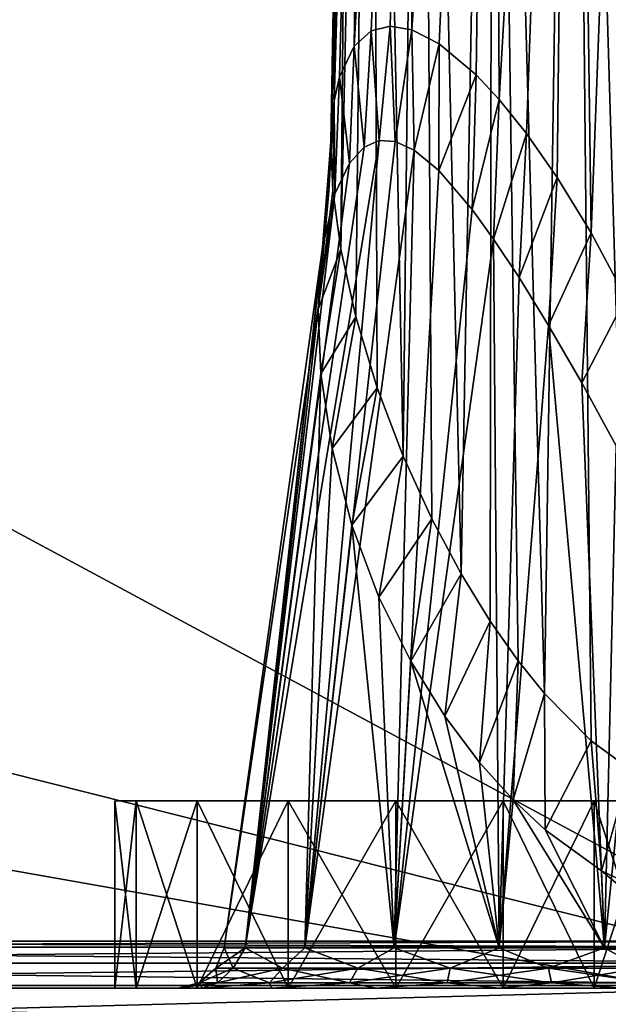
# Model space of a CAD drawing. Header units: millimetres. Extents: x -96 to 96, y -34 to 18.
# Tile 142 of 192: x 65 to 71, y -28 to -17. Entities that reach past the tile are written whole.
import ezdxf

# ---------------------------------------------------------------- set-up
doc = ezdxf.new("R2010")
doc.units = ezdxf.units.MM
doc.header["$LTSCALE"] = 65.185185
for name, color, linetype in [('195', 7, 'CONTINUOUS'), ('2', 7, 'CONTINUOUS'), ('22', 7, 'CONTINUOUS'), ('239', 7, 'CONTINUOUS'), ('24', 7, 'CONTINUOUS'), ('253', 7, 'CONTINUOUS'), ('266', 7, 'CONTINUOUS'), ('557', 7, 'CONTINUOUS'), ('558', 7, 'CONTINUOUS'), ('561', 7, 'CONTINUOUS'), ('562', 7, 'CONTINUOUS'), ('563', 7, 'CONTINUOUS'), ('569', 7, 'CONTINUOUS'), ('570', 7, 'CONTINUOUS'), ('6', 7, 'CONTINUOUS'), ('675', 7, 'CONTINUOUS'), ('676', 7, 'CONTINUOUS'), ('677', 7, 'CONTINUOUS'), ('84', 7, 'CONTINUOUS'), ('86', 7, 'CONTINUOUS'), ('88', 7, 'CONTINUOUS'), ('89', 7, 'CONTINUOUS')]:
    doc.layers.add(name, color=color, linetype=linetype)

msp = doc.modelspace()

# ---------------------------------------------------------------- linework, layer by layer
at = {"layer": '195', "color": 7, "linetype": 'Continuous'}
for points in [[(74, -28, -23.447), (54.25, -28, -23.447), (74, -27.474, -23.419), (74, -28, -23.447)], [(54.25, -28, -23.447), (54.25, -27.474, -23.419), (74, -27.474, -23.419), (54.25, -28, -23.447)]]:
    msp.add_3dface(points, dxfattribs=at)
at = {"layer": '2', "color": 7, "linetype": 'Continuous'}
for points in [[(74, -27.5, 22.147), (3.974, 10.203, 22.476), (3.789, -9.805, 22.301), (74, -27.5, 22.147)], [(74, 10.203, 22.476), (3.974, 10.203, 22.476), (74, -27.5, 22.147), (74, 10.203, 22.476)], [(3.619, -27.5, 22.147), (74, -27.5, 22.147), (3.789, -9.805, 22.301), (3.619, -27.5, 22.147)]]:
    msp.add_3dface(points, dxfattribs=at)
at = {"layer": '22', "color": 7, "linetype": 'Continuous'}
for points in [[(-72, -2, 20), (72, -2, 20), (-72, -27.5, 20.223), (-72, -2, 20)], [(72, -2, 20), (72, -27.5, 20.223), (-72, -27.5, 20.223), (72, -2, 20)]]:
    msp.add_3dface(points, dxfattribs=at)
at = {"layer": '239', "color": 7, "linetype": 'Continuous'}
for points in [[(74, -28, 23.447), (74, -27.474, 23.419), (54.25, -27.474, 23.419), (74, -28, 23.447)], [(54.25, -28, 23.447), (74, -28, 23.447), (54.25, -27.474, 23.419), (54.25, -28, 23.447)]]:
    msp.add_3dface(points, dxfattribs=at)
at = {"layer": '24', "color": 7, "linetype": 'Continuous'}
for points in [[(-72, -2, -20), (-72, -27.5, -20.223), (72, -27.5, -20.223), (-72, -2, -20)], [(72, -2, -20), (-72, -2, -20), (72, -27.5, -20.223), (72, -2, -20)]]:
    msp.add_3dface(points, dxfattribs=at)
at = {"layer": '253', "color": 7, "linetype": 'Continuous'}
for points in [[(74, -27, 22.92), (54.25, -27, 22.92), (54.25, -27.063, 23.162), (74, -27, 22.92)], [(74, -27.063, 23.162), (74, -27, 22.92), (54.25, -27.063, 23.162), (74, -27.063, 23.162)], [(54.25, -27.235, 23.344), (74, -27.063, 23.162), (54.25, -27.063, 23.162), (54.25, -27.235, 23.344)], [(74, -27.235, 23.344), (74, -27.063, 23.162), (54.25, -27.235, 23.344), (74, -27.235, 23.344)], [(54.25, -27.474, 23.419), (74, -27.235, 23.344), (54.25, -27.235, 23.344), (54.25, -27.474, 23.419)], [(54.25, -27.474, 23.419), (74, -27.474, 23.419), (74, -27.235, 23.344), (54.25, -27.474, 23.419)]]:
    msp.add_3dface(points, dxfattribs=at)
at = {"layer": '266', "color": 7, "linetype": 'Continuous'}
for points in [[(54.25, -27, -22.92), (74, -27.063, -23.162), (54.25, -27.063, -23.162), (54.25, -27, -22.92)], [(54.25, -27, -22.92), (74, -27, -22.92), (74, -27.063, -23.162), (54.25, -27, -22.92)], [(54.25, -27.063, -23.162), (74, -27.235, -23.344), (54.25, -27.235, -23.344), (54.25, -27.063, -23.162)], [(74, -27.063, -23.162), (74, -27.235, -23.344), (54.25, -27.063, -23.162), (74, -27.063, -23.162)], [(74, -27.474, -23.419), (54.25, -27.474, -23.419), (54.25, -27.235, -23.344), (74, -27.474, -23.419)], [(74, -27.235, -23.344), (74, -27.474, -23.419), (54.25, -27.235, -23.344), (74, -27.235, -23.344)]]:
    msp.add_3dface(points, dxfattribs=at)
at = {"layer": '557', "color": 7, "linetype": 'Continuous'}
for points in [[(68.219, -19.587, 16.607), (67.168, -27.07, 16.607), (67.391, -27.07, 17.732), (68.219, -19.587, 16.607)], [(68.214, -19.629, 16.635), (68.219, -19.587, 16.607), (67.391, -27.07, 17.732), (68.214, -19.629, 16.635)], [(68.208, -19.672, 16.664), (68.214, -19.629, 16.635), (67.391, -27.07, 17.732), (68.208, -19.672, 16.664)], [(68.172, -20.245, 17.028), (68.208, -19.672, 16.664), (67.391, -27.07, 17.732), (68.172, -20.245, 17.028)], [(68.201, -20.937, 17.434), (68.172, -20.245, 17.028), (67.391, -27.07, 17.732), (68.201, -20.937, 17.434)], [(68.029, -27.07, 18.686), (68.201, -20.937, 17.434), (67.391, -27.07, 17.732), (68.029, -27.07, 18.686)], [(68.32, -21.735, 17.872), (68.201, -20.937, 17.434), (68.029, -27.07, 18.686), (68.32, -21.735, 17.872)], [(68.533, -22.554, 18.291), (68.32, -21.735, 17.872), (68.029, -27.07, 18.686), (68.533, -22.554, 18.291)], [(68.982, -27.07, 19.323), (68.533, -22.554, 18.291), (68.029, -27.07, 18.686), (68.982, -27.07, 19.323)], [(68.821, -23.322, 18.649), (68.533, -22.554, 18.291), (68.982, -27.07, 19.323), (68.821, -23.322, 18.649)], [(69.16, -24.006, 18.931), (68.821, -23.322, 18.649), (68.982, -27.07, 19.323), (69.16, -24.006, 18.931)], [(70.107, -27.07, 19.547), (69.16, -24.006, 18.931), (68.982, -27.07, 19.323), (70.107, -27.07, 19.547)], [(69.525, -24.595, 19.133), (69.16, -24.006, 18.931), (70.107, -27.07, 19.547), (69.525, -24.595, 19.133)], [(69.895, -25.088, 19.26), (69.525, -24.595, 19.133), (70.107, -27.07, 19.547), (69.895, -25.088, 19.26)], [(70.256, -25.49, 19.321), (69.895, -25.088, 19.26), (70.107, -27.07, 19.547), (70.256, -25.49, 19.321)], [(71.232, -27.07, 19.323), (70.256, -25.49, 19.321), (70.107, -27.07, 19.547), (71.232, -27.07, 19.323)], [(70.597, -25.81, 19.326), (70.256, -25.49, 19.321), (71.232, -27.07, 19.323), (70.597, -25.81, 19.326)], [(71.198, -26.249, 19.212), (70.597, -25.81, 19.326), (71.232, -27.07, 19.323), (71.198, -26.249, 19.212)], [(71.692, -26.482, 18.984), (71.198, -26.249, 19.212), (72.186, -27.07, 18.686), (71.692, -26.482, 18.984)], [(72.186, -27.07, 18.686), (71.198, -26.249, 19.212), (71.232, -27.07, 19.323), (72.186, -27.07, 18.686)]]:
    msp.add_3dface(points, dxfattribs=at)
at = {"layer": '558', "color": 7, "linetype": 'Continuous'}
for points in [[(68.663, -18.514, 15.642), (68.823, -18.445, 15.451), (67.391, -27.07, 15.482), (68.663, -18.514, 15.642)], [(67.391, -27.07, 15.482), (68.823, -18.445, 15.451), (68.029, -27.07, 14.529), (67.391, -27.07, 15.482)], [(68.505, -18.686, 15.876), (68.663, -18.514, 15.642), (67.391, -27.07, 15.482), (68.505, -18.686, 15.876)], [(68.823, -18.445, 15.451), (68.994, -18.454, 15.284), (68.029, -27.07, 14.529), (68.823, -18.445, 15.451)], [(68.994, -18.454, 15.284), (69.198, -18.548, 15.121), (68.029, -27.07, 14.529), (68.994, -18.454, 15.284)], [(68.029, -27.07, 14.529), (69.198, -18.548, 15.121), (68.982, -27.07, 13.891), (68.029, -27.07, 14.529)], [(69.198, -18.548, 15.121), (69.46, -18.765, 14.957), (68.982, -27.07, 13.891), (69.198, -18.548, 15.121)], [(68.351, -19.012, 16.183), (68.505, -18.686, 15.876), (67.391, -27.07, 15.482), (68.351, -19.012, 16.183)], [(69.46, -18.765, 14.957), (69.816, -19.18, 14.8), (68.982, -27.07, 13.891), (69.46, -18.765, 14.957)], [(67.168, -27.07, 16.607), (68.219, -19.587, 16.607), (68.351, -19.012, 16.183), (67.168, -27.07, 16.607)], [(67.168, -27.07, 16.607), (68.351, -19.012, 16.183), (67.391, -27.07, 15.482), (67.168, -27.07, 16.607)], [(69.816, -19.18, 14.8), (70.046, -19.498, 14.733), (68.982, -27.07, 13.891), (69.816, -19.18, 14.8)], [(68.982, -27.07, 13.891), (70.046, -19.498, 14.733), (70.107, -27.07, 13.668), (68.982, -27.07, 13.891)], [(70.046, -19.498, 14.733), (70.318, -19.909, 14.686), (70.107, -27.07, 13.668), (70.046, -19.498, 14.733)], [(70.318, -19.909, 14.686), (70.634, -20.422, 14.672), (70.107, -27.07, 13.668), (70.318, -19.909, 14.686)], [(70.107, -27.07, 13.668), (70.634, -20.422, 14.672), (71.232, -27.07, 13.891), (70.107, -27.07, 13.668)], [(70.634, -20.422, 14.672), (70.988, -21.033, 14.711), (71.232, -27.07, 13.891), (70.634, -20.422, 14.672)], [(70.988, -21.033, 14.711), (71.356, -21.705, 14.814), (71.232, -27.07, 13.891), (70.988, -21.033, 14.711)], [(71.356, -21.705, 14.814), (71.701, -22.374, 14.978), (71.232, -27.07, 13.891), (71.356, -21.705, 14.814)], [(71.232, -27.07, 13.891), (71.701, -22.374, 14.978), (72.186, -27.07, 14.529), (71.232, -27.07, 13.891)]]:
    msp.add_3dface(points, dxfattribs=at)
at = {"layer": '561', "color": 7, "linetype": 'Continuous'}
for points in [[(68.739, -17.273, 15.704), (68.94, -17.222, 15.469), (68.823, -18.445, 15.451), (68.739, -17.273, 15.704)], [(68.94, -17.222, 15.469), (68.994, -18.454, 15.284), (68.823, -18.445, 15.451), (68.94, -17.222, 15.469)], [(68.94, -17.222, 15.469), (69.171, -17.261, 15.263), (68.994, -18.454, 15.284), (68.94, -17.222, 15.469)], [(68.555, -17.434, 15.998), (68.739, -17.273, 15.704), (68.663, -18.514, 15.642), (68.555, -17.434, 15.998)], [(68.739, -17.273, 15.704), (68.823, -18.445, 15.451), (68.663, -18.514, 15.642), (68.739, -17.273, 15.704)], [(69.171, -17.261, 15.263), (69.198, -18.548, 15.121), (68.994, -18.454, 15.284), (69.171, -17.261, 15.263)], [(69.171, -17.261, 15.263), (69.466, -17.412, 15.072), (69.198, -18.548, 15.121), (69.171, -17.261, 15.263)], [(68.4, -17.763, 16.382), (68.555, -17.434, 15.998), (68.505, -18.686, 15.876), (68.4, -17.763, 16.382)], [(68.555, -17.434, 15.998), (68.663, -18.514, 15.642), (68.505, -18.686, 15.876), (68.555, -17.434, 15.998)], [(69.466, -17.412, 15.072), (69.46, -18.765, 14.957), (69.198, -18.548, 15.121), (69.466, -17.412, 15.072)], [(69.466, -17.412, 15.072), (69.859, -17.74, 14.907), (69.46, -18.765, 14.957), (69.466, -17.412, 15.072)], [(68.343, -18.021, 16.619), (68.4, -17.763, 16.382), (68.351, -19.012, 16.183), (68.343, -18.021, 16.619)], [(68.4, -17.763, 16.382), (68.505, -18.686, 15.876), (68.351, -19.012, 16.183), (68.4, -17.763, 16.382)], [(69.859, -17.74, 14.907), (69.816, -19.18, 14.8), (69.46, -18.765, 14.957), (69.859, -17.74, 14.907)], [(69.859, -17.74, 14.907), (70.107, -18.006, 14.846), (69.816, -19.18, 14.8), (69.859, -17.74, 14.907)], [(68.219, -19.587, 16.607), (68.343, -18.021, 16.619), (68.351, -19.012, 16.183), (68.219, -19.587, 16.607)], [(68.343, -18.021, 16.619), (68.219, -19.587, 16.607), (68.285, -18.98, 16.753), (68.343, -18.021, 16.619)], [(68.311, -18.37, 16.898), (68.343, -18.021, 16.619), (68.285, -18.98, 16.753), (68.311, -18.37, 16.898)], [(70.107, -18.006, 14.846), (70.046, -19.498, 14.733), (69.816, -19.18, 14.8), (70.107, -18.006, 14.846)], [(70.107, -18.006, 14.846), (70.396, -18.367, 14.811), (70.046, -19.498, 14.733), (70.107, -18.006, 14.846)], [(70.396, -18.367, 14.811), (70.318, -19.909, 14.686), (70.046, -19.498, 14.733), (70.396, -18.367, 14.811)], [(70.396, -18.367, 14.811), (70.725, -18.839, 14.818), (70.318, -19.909, 14.686), (70.396, -18.367, 14.811)], [(70.725, -18.839, 14.818), (70.634, -20.422, 14.672), (70.318, -19.909, 14.686), (70.725, -18.839, 14.818)], [(70.725, -18.839, 14.818), (71.087, -19.429, 14.884), (70.634, -20.422, 14.672), (70.725, -18.839, 14.818)], [(71.087, -19.429, 14.884), (70.988, -21.033, 14.711), (70.634, -20.422, 14.672), (71.087, -19.429, 14.884)], [(71.087, -19.429, 14.884), (71.46, -20.123, 15.021), (70.988, -21.033, 14.711), (71.087, -19.429, 14.884)], [(71.46, -20.123, 15.021), (71.356, -21.705, 14.814), (70.988, -21.033, 14.711), (71.46, -20.123, 15.021)]]:
    msp.add_3dface(points, dxfattribs=at)
at = {"layer": '562', "color": 7, "linetype": 'Continuous'}
for points in [[(68.308, -18.455, 16.961), (68.311, -18.37, 16.898), (68.278, -19.065, 16.812), (68.308, -18.455, 16.961)], [(68.311, -18.37, 16.898), (68.285, -18.98, 16.753), (68.278, -19.065, 16.812), (68.311, -18.37, 16.898)], [(68.308, -18.455, 16.961), (68.309, -18.412, 16.929), (68.311, -18.37, 16.898), (68.308, -18.455, 16.961)], [(68.285, -18.98, 16.753), (68.219, -19.587, 16.607), (68.278, -19.065, 16.812), (68.285, -18.98, 16.753)], [(68.214, -19.629, 16.635), (68.208, -19.672, 16.664), (68.278, -19.065, 16.812), (68.214, -19.629, 16.635)], [(68.219, -19.587, 16.607), (68.214, -19.629, 16.635), (68.278, -19.065, 16.812), (68.219, -19.587, 16.607)]]:
    msp.add_3dface(points, dxfattribs=at)
at = {"layer": '563', "color": 7, "linetype": 'Continuous'}
for points in [[(68.329, -18.979, 17.316), (68.308, -18.455, 16.961), (68.172, -20.245, 17.028), (68.329, -18.979, 17.316)], [(68.172, -20.245, 17.028), (68.308, -18.455, 16.961), (68.278, -19.065, 16.812), (68.172, -20.245, 17.028)], [(68.413, -19.606, 17.687), (68.329, -18.979, 17.316), (68.172, -20.245, 17.028), (68.413, -19.606, 17.687)], [(68.208, -19.672, 16.664), (68.172, -20.245, 17.028), (68.278, -19.065, 16.812), (68.208, -19.672, 16.664)], [(68.413, -19.606, 17.687), (68.172, -20.245, 17.028), (68.201, -20.937, 17.434), (68.413, -19.606, 17.687)], [(68.573, -20.327, 18.061), (68.413, -19.606, 17.687), (68.201, -20.937, 17.434), (68.573, -20.327, 18.061)], [(68.573, -20.327, 18.061), (68.201, -20.937, 17.434), (68.32, -21.735, 17.872), (68.573, -20.327, 18.061)], [(68.803, -21.088, 18.405), (68.573, -20.327, 18.061), (68.32, -21.735, 17.872), (68.803, -21.088, 18.405)], [(68.803, -21.088, 18.405), (68.32, -21.735, 17.872), (68.533, -22.554, 18.291), (68.803, -21.088, 18.405)], [(69.081, -21.818, 18.688), (68.803, -21.088, 18.405), (68.533, -22.554, 18.291), (69.081, -21.818, 18.688)], [(69.081, -21.818, 18.688), (68.533, -22.554, 18.291), (68.821, -23.322, 18.649), (69.081, -21.818, 18.688)], [(69.386, -22.485, 18.906), (69.081, -21.818, 18.688), (68.821, -23.322, 18.649), (69.386, -22.485, 18.906)], [(69.386, -22.485, 18.906), (68.821, -23.322, 18.649), (69.16, -24.006, 18.931), (69.386, -22.485, 18.906)], [(69.7, -23.073, 19.06), (69.386, -22.485, 18.906), (69.16, -24.006, 18.931), (69.7, -23.073, 19.06)], [(69.7, -23.073, 19.06), (69.16, -24.006, 18.931), (69.525, -24.595, 19.133), (69.7, -23.073, 19.06)], [(70.011, -23.579, 19.157), (69.7, -23.073, 19.06), (69.525, -24.595, 19.133), (70.011, -23.579, 19.157)], [(70.011, -23.579, 19.157), (69.525, -24.595, 19.133), (69.895, -25.088, 19.26), (70.011, -23.579, 19.157)], [(70.31, -24.004, 19.205), (70.011, -23.579, 19.157), (69.895, -25.088, 19.26), (70.31, -24.004, 19.205)], [(70.31, -24.004, 19.205), (69.895, -25.088, 19.26), (70.256, -25.49, 19.321), (70.31, -24.004, 19.205)], [(70.591, -24.354, 19.212), (70.31, -24.004, 19.205), (70.256, -25.49, 19.321), (70.591, -24.354, 19.212)], [(70.591, -24.354, 19.212), (70.256, -25.49, 19.321), (70.597, -25.81, 19.326), (70.591, -24.354, 19.212)], [(71.088, -24.859, 19.136), (70.591, -24.354, 19.212), (70.597, -25.81, 19.326), (71.088, -24.859, 19.136)], [(71.088, -24.859, 19.136), (70.597, -25.81, 19.326), (71.198, -26.249, 19.212), (71.088, -24.859, 19.136)], [(71.5, -25.161, 18.978), (71.088, -24.859, 19.136), (71.198, -26.249, 19.212), (71.5, -25.161, 18.978)], [(71.5, -25.161, 18.978), (71.198, -26.249, 19.212), (71.692, -26.482, 18.984), (71.5, -25.161, 18.978)]]:
    msp.add_3dface(points, dxfattribs=at)
at = {"layer": '569', "color": 7, "linetype": 'Continuous'}
for points in [[(67.391, -27.07, 15.482), (67.263, -27.289, 15.572), (67.08, -27.289, 16.607), (67.391, -27.07, 15.482)], [(67.168, -27.07, 16.607), (67.391, -27.07, 15.482), (67.08, -27.289, 16.607), (67.168, -27.07, 16.607)], [(67.391, -27.07, 15.482), (67.789, -27.289, 14.662), (67.263, -27.289, 15.572), (67.391, -27.07, 15.482)], [(67.391, -27.07, 15.482), (68.029, -27.07, 14.529), (67.789, -27.289, 14.662), (67.391, -27.07, 15.482)], [(68.029, -27.07, 14.529), (68.594, -27.289, 13.986), (67.789, -27.289, 14.662), (68.029, -27.07, 14.529)], [(68.029, -27.07, 14.529), (68.982, -27.07, 13.891), (68.594, -27.289, 13.986), (68.029, -27.07, 14.529)], [(68.982, -27.07, 13.891), (69.582, -27.289, 13.626), (68.594, -27.289, 13.986), (68.982, -27.07, 13.891)], [(68.982, -27.07, 13.891), (70.107, -27.07, 13.668), (69.582, -27.289, 13.626), (68.982, -27.07, 13.891)], [(70.107, -27.07, 13.668), (70.633, -27.289, 13.626), (69.582, -27.289, 13.626), (70.107, -27.07, 13.668)], [(70.107, -27.07, 13.668), (71.232, -27.07, 13.891), (70.633, -27.289, 13.626), (70.107, -27.07, 13.668)], [(71.232, -27.07, 13.891), (71.621, -27.289, 13.986), (70.633, -27.289, 13.626), (71.232, -27.07, 13.891)], [(71.232, -27.07, 13.891), (72.186, -27.07, 14.529), (71.621, -27.289, 13.986), (71.232, -27.07, 13.891)], [(67.263, -27.289, 15.572), (66.902, -27.444, 16.607), (67.08, -27.289, 16.607), (67.263, -27.289, 15.572)], [(67.095, -27.444, 15.511), (66.902, -27.444, 16.607), (67.263, -27.289, 15.572), (67.095, -27.444, 15.511)], [(67.789, -27.289, 14.662), (67.095, -27.444, 15.511), (67.263, -27.289, 15.572), (67.789, -27.289, 14.662)], [(67.652, -27.444, 14.547), (67.095, -27.444, 15.511), (67.789, -27.289, 14.662), (67.652, -27.444, 14.547)], [(68.505, -27.444, 13.831), (67.652, -27.444, 14.547), (68.594, -27.289, 13.986), (68.505, -27.444, 13.831)], [(68.594, -27.289, 13.986), (67.652, -27.444, 14.547), (67.789, -27.289, 14.662), (68.594, -27.289, 13.986)], [(69.551, -27.444, 13.451), (68.505, -27.444, 13.831), (69.582, -27.289, 13.626), (69.551, -27.444, 13.451)], [(69.582, -27.289, 13.626), (68.505, -27.444, 13.831), (68.594, -27.289, 13.986), (69.582, -27.289, 13.626)], [(70.633, -27.289, 13.626), (69.551, -27.444, 13.451), (69.582, -27.289, 13.626), (70.633, -27.289, 13.626)], [(70.664, -27.444, 13.451), (69.551, -27.444, 13.451), (70.633, -27.289, 13.626), (70.664, -27.444, 13.451)], [(71.621, -27.289, 13.986), (70.664, -27.444, 13.451), (70.633, -27.289, 13.626), (71.621, -27.289, 13.986)], [(71.71, -27.444, 13.831), (70.664, -27.444, 13.451), (71.621, -27.289, 13.986), (71.71, -27.444, 13.831)], [(67.095, -27.444, 15.511), (66.673, -27.5, 16.607), (66.902, -27.444, 16.607), (67.095, -27.444, 15.511)], [(66.934, -27.5, 15.293), (66.673, -27.5, 16.607), (67.095, -27.444, 15.511), (66.934, -27.5, 15.293)], [(67.652, -27.444, 14.547), (66.934, -27.5, 15.293), (67.095, -27.444, 15.511), (67.652, -27.444, 14.547)], [(67.678, -27.5, 14.179), (66.934, -27.5, 15.293), (67.652, -27.444, 14.547), (67.678, -27.5, 14.179)], [(68.505, -27.444, 13.831), (67.678, -27.5, 14.179), (67.652, -27.444, 14.547), (68.505, -27.444, 13.831)], [(68.793, -27.5, 13.434), (67.678, -27.5, 14.179), (68.505, -27.444, 13.831), (68.793, -27.5, 13.434)], [(69.551, -27.444, 13.451), (68.793, -27.5, 13.434), (68.505, -27.444, 13.831), (69.551, -27.444, 13.451)], [(70.107, -27.5, 13.173), (68.793, -27.5, 13.434), (69.551, -27.444, 13.451), (70.107, -27.5, 13.173)], [(70.664, -27.444, 13.451), (70.107, -27.5, 13.173), (69.551, -27.444, 13.451), (70.664, -27.444, 13.451)], [(71.422, -27.5, 13.434), (70.107, -27.5, 13.173), (70.664, -27.444, 13.451), (71.422, -27.5, 13.434)], [(71.71, -27.444, 13.831), (71.422, -27.5, 13.434), (70.664, -27.444, 13.451), (71.71, -27.444, 13.831)]]:
    msp.add_3dface(points, dxfattribs=at)
at = {"layer": '570', "color": 7, "linetype": 'Continuous'}
for points in [[(67.168, -27.07, 16.607), (67.08, -27.289, 16.607), (67.263, -27.289, 17.642), (67.168, -27.07, 16.607)], [(67.391, -27.07, 17.732), (67.168, -27.07, 16.607), (67.263, -27.289, 17.642), (67.391, -27.07, 17.732)], [(67.391, -27.07, 17.732), (67.263, -27.289, 17.642), (67.789, -27.289, 18.553), (67.391, -27.07, 17.732)], [(68.029, -27.07, 18.686), (67.391, -27.07, 17.732), (67.789, -27.289, 18.553), (68.029, -27.07, 18.686)], [(68.029, -27.07, 18.686), (67.789, -27.289, 18.553), (68.594, -27.289, 19.228), (68.029, -27.07, 18.686)], [(68.982, -27.07, 19.323), (68.029, -27.07, 18.686), (68.594, -27.289, 19.228), (68.982, -27.07, 19.323)], [(68.982, -27.07, 19.323), (68.594, -27.289, 19.228), (69.582, -27.289, 19.588), (68.982, -27.07, 19.323)], [(70.107, -27.07, 19.547), (68.982, -27.07, 19.323), (69.582, -27.289, 19.588), (70.107, -27.07, 19.547)], [(70.107, -27.07, 19.547), (69.582, -27.289, 19.588), (70.633, -27.289, 19.588), (70.107, -27.07, 19.547)], [(71.232, -27.07, 19.323), (70.107, -27.07, 19.547), (70.633, -27.289, 19.588), (71.232, -27.07, 19.323)], [(71.232, -27.07, 19.323), (70.633, -27.289, 19.588), (71.621, -27.289, 19.228), (71.232, -27.07, 19.323)], [(72.186, -27.07, 18.686), (71.232, -27.07, 19.323), (71.621, -27.289, 19.228), (72.186, -27.07, 18.686)], [(67.08, -27.289, 16.607), (66.902, -27.444, 16.607), (67.095, -27.444, 17.703), (67.08, -27.289, 16.607)], [(67.08, -27.289, 16.607), (67.095, -27.444, 17.703), (67.263, -27.289, 17.642), (67.08, -27.289, 16.607)], [(67.095, -27.444, 17.703), (67.652, -27.444, 18.667), (67.263, -27.289, 17.642), (67.095, -27.444, 17.703)], [(67.263, -27.289, 17.642), (67.652, -27.444, 18.667), (67.789, -27.289, 18.553), (67.263, -27.289, 17.642)], [(67.652, -27.444, 18.667), (68.505, -27.444, 19.383), (67.789, -27.289, 18.553), (67.652, -27.444, 18.667)], [(67.789, -27.289, 18.553), (68.505, -27.444, 19.383), (68.594, -27.289, 19.228), (67.789, -27.289, 18.553)], [(68.505, -27.444, 19.383), (69.551, -27.444, 19.764), (68.594, -27.289, 19.228), (68.505, -27.444, 19.383)], [(68.594, -27.289, 19.228), (69.551, -27.444, 19.764), (69.582, -27.289, 19.588), (68.594, -27.289, 19.228)], [(69.551, -27.444, 19.764), (70.664, -27.444, 19.764), (69.582, -27.289, 19.588), (69.551, -27.444, 19.764)], [(69.582, -27.289, 19.588), (70.664, -27.444, 19.764), (70.633, -27.289, 19.588), (69.582, -27.289, 19.588)], [(70.633, -27.289, 19.588), (71.71, -27.444, 19.383), (71.621, -27.289, 19.228), (70.633, -27.289, 19.588)], [(70.664, -27.444, 19.764), (71.71, -27.444, 19.383), (70.633, -27.289, 19.588), (70.664, -27.444, 19.764)], [(66.673, -27.5, 16.607), (66.934, -27.5, 17.921), (66.902, -27.444, 16.607), (66.673, -27.5, 16.607)], [(66.902, -27.444, 16.607), (66.934, -27.5, 17.921), (67.095, -27.444, 17.703), (66.902, -27.444, 16.607)], [(66.934, -27.5, 17.921), (67.678, -27.5, 19.036), (67.652, -27.444, 18.667), (66.934, -27.5, 17.921)], [(67.095, -27.444, 17.703), (66.934, -27.5, 17.921), (67.652, -27.444, 18.667), (67.095, -27.444, 17.703)], [(67.652, -27.444, 18.667), (67.678, -27.5, 19.036), (68.505, -27.444, 19.383), (67.652, -27.444, 18.667)], [(67.678, -27.5, 19.036), (68.793, -27.5, 19.78), (68.505, -27.444, 19.383), (67.678, -27.5, 19.036)], [(68.505, -27.444, 19.383), (68.793, -27.5, 19.78), (69.551, -27.444, 19.764), (68.505, -27.444, 19.383)], [(68.793, -27.5, 19.78), (70.107, -27.5, 20.042), (69.551, -27.444, 19.764), (68.793, -27.5, 19.78)], [(69.551, -27.444, 19.764), (70.107, -27.5, 20.042), (70.664, -27.444, 19.764), (69.551, -27.444, 19.764)], [(70.107, -27.5, 20.042), (71.422, -27.5, 19.78), (70.664, -27.444, 19.764), (70.107, -27.5, 20.042)], [(70.664, -27.444, 19.764), (71.422, -27.5, 19.78), (71.71, -27.444, 19.383), (70.664, -27.444, 19.764)]]:
    msp.add_3dface(points, dxfattribs=at)
at = {"layer": '6', "color": 7, "linetype": 'Continuous'}
for points in [[(3.812, -7.428, -22.322), (74, 10.203, -22.476), (3.619, -27.5, -22.147), (3.812, -7.428, -22.322)], [(74, 10.203, -22.476), (74, -27.5, -22.147), (3.619, -27.5, -22.147), (74, 10.203, -22.476)]]:
    msp.add_3dface(points, dxfattribs=at)
at = {"layer": '675', "color": 7, "linetype": 'Continuous'}
for points in [[(66.228, -25.5, -16.648), (66, -25.5, -15.5), (66.228, -25.5, -14.352), (66.228, -25.5, -16.648)], [(66.879, -25.5, -17.621), (66.228, -25.5, -16.648), (66.879, -25.5, -13.379), (66.879, -25.5, -17.621)], [(66.879, -25.5, -13.379), (66.228, -25.5, -16.648), (66.228, -25.5, -14.352), (66.879, -25.5, -13.379)], [(67.852, -25.5, -18.272), (66.879, -25.5, -17.621), (67.852, -25.5, -12.728), (67.852, -25.5, -18.272)], [(67.852, -25.5, -12.728), (66.879, -25.5, -17.621), (66.879, -25.5, -13.379), (67.852, -25.5, -12.728)], [(69, -25.5, -18.5), (67.852, -25.5, -18.272), (69, -25.5, -12.5), (69, -25.5, -18.5)], [(69, -25.5, -12.5), (67.852, -25.5, -18.272), (67.852, -25.5, -12.728), (69, -25.5, -12.5)], [(70.148, -25.5, -18.272), (69, -25.5, -18.5), (70.148, -25.5, -12.728), (70.148, -25.5, -18.272)], [(70.148, -25.5, -12.728), (69, -25.5, -18.5), (69, -25.5, -12.5), (70.148, -25.5, -12.728)], [(71.121, -25.5, -17.621), (70.148, -25.5, -18.272), (71.121, -25.5, -13.379), (71.121, -25.5, -17.621)], [(71.121, -25.5, -13.379), (70.148, -25.5, -18.272), (70.148, -25.5, -12.728), (71.121, -25.5, -13.379)], [(71.772, -25.5, -16.648), (71.121, -25.5, -17.621), (71.772, -25.5, -14.352), (71.772, -25.5, -16.648)], [(71.772, -25.5, -14.352), (71.121, -25.5, -17.621), (71.121, -25.5, -13.379), (71.772, -25.5, -14.352)]]:
    msp.add_3dface(points, dxfattribs=at)
at = {"layer": '676', "color": 7, "linetype": 'Continuous'}
for points in [[(66, -25.5, -15.5), (66.228, -27.5, -14.352), (66.228, -25.5, -14.352), (66, -25.5, -15.5)], [(66, -27.5, -15.5), (66.228, -27.5, -14.352), (66, -25.5, -15.5), (66, -27.5, -15.5)], [(66.879, -27.5, -13.379), (66.879, -25.5, -13.379), (66.228, -25.5, -14.352), (66.879, -27.5, -13.379)], [(66.228, -27.5, -14.352), (66.879, -27.5, -13.379), (66.228, -25.5, -14.352), (66.228, -27.5, -14.352)], [(67.852, -27.5, -12.728), (67.852, -25.5, -12.728), (66.879, -25.5, -13.379), (67.852, -27.5, -12.728)], [(66.879, -27.5, -13.379), (67.852, -27.5, -12.728), (66.879, -25.5, -13.379), (66.879, -27.5, -13.379)], [(69, -27.5, -12.5), (69, -25.5, -12.5), (67.852, -25.5, -12.728), (69, -27.5, -12.5)], [(67.852, -27.5, -12.728), (69, -27.5, -12.5), (67.852, -25.5, -12.728), (67.852, -27.5, -12.728)], [(70.148, -27.5, -12.728), (70.148, -25.5, -12.728), (69, -25.5, -12.5), (70.148, -27.5, -12.728)], [(69, -27.5, -12.5), (70.148, -27.5, -12.728), (69, -25.5, -12.5), (69, -27.5, -12.5)], [(71.121, -27.5, -13.379), (71.121, -25.5, -13.379), (70.148, -25.5, -12.728), (71.121, -27.5, -13.379)], [(70.148, -27.5, -12.728), (71.121, -27.5, -13.379), (70.148, -25.5, -12.728), (70.148, -27.5, -12.728)], [(71.772, -27.5, -14.352), (71.772, -25.5, -14.352), (71.121, -25.5, -13.379), (71.772, -27.5, -14.352)], [(71.121, -27.5, -13.379), (71.772, -27.5, -14.352), (71.121, -25.5, -13.379), (71.121, -27.5, -13.379)]]:
    msp.add_3dface(points, dxfattribs=at)
at = {"layer": '677', "color": 7, "linetype": 'Continuous'}
for points in [[(66, -27.5, -15.5), (66, -25.5, -15.5), (66.228, -25.5, -16.648), (66, -27.5, -15.5)], [(66.228, -27.5, -16.648), (66, -27.5, -15.5), (66.228, -25.5, -16.648), (66.228, -27.5, -16.648)], [(66.228, -27.5, -16.648), (66.228, -25.5, -16.648), (66.879, -25.5, -17.621), (66.228, -27.5, -16.648)], [(66.879, -27.5, -17.621), (66.228, -27.5, -16.648), (66.879, -25.5, -17.621), (66.879, -27.5, -17.621)], [(66.879, -27.5, -17.621), (66.879, -25.5, -17.621), (67.852, -25.5, -18.272), (66.879, -27.5, -17.621)], [(67.852, -27.5, -18.272), (66.879, -27.5, -17.621), (67.852, -25.5, -18.272), (67.852, -27.5, -18.272)], [(67.852, -27.5, -18.272), (67.852, -25.5, -18.272), (69, -25.5, -18.5), (67.852, -27.5, -18.272)], [(69, -27.5, -18.5), (67.852, -27.5, -18.272), (69, -25.5, -18.5), (69, -27.5, -18.5)], [(69, -27.5, -18.5), (69, -25.5, -18.5), (70.148, -25.5, -18.272), (69, -27.5, -18.5)], [(70.148, -27.5, -18.272), (69, -27.5, -18.5), (70.148, -25.5, -18.272), (70.148, -27.5, -18.272)], [(70.148, -27.5, -18.272), (70.148, -25.5, -18.272), (71.121, -25.5, -17.621), (70.148, -27.5, -18.272)], [(71.121, -27.5, -17.621), (70.148, -27.5, -18.272), (71.121, -25.5, -17.621), (71.121, -27.5, -17.621)], [(71.121, -27.5, -17.621), (71.121, -25.5, -17.621), (71.772, -25.5, -16.648), (71.121, -27.5, -17.621)], [(71.772, -27.5, -16.648), (71.121, -27.5, -17.621), (71.772, -25.5, -16.648), (71.772, -27.5, -16.648)]]:
    msp.add_3dface(points, dxfattribs=at)
at = {"layer": '84', "color": 7, "linetype": 'Continuous'}
for points in [[(73.347, -27.5, 20.347), (-49.605, -27.5, 20.23), (-73.347, -27.5, 20.347), (73.347, -27.5, 20.347)], [(-73.347, -27.5, -20.347), (49.605, -27.5, -20.23), (73.347, -27.5, -20.347), (-73.347, -27.5, -20.347)], [(-49.605, -27.5, 20.23), (73.347, -27.5, 20.347), (50.206, -27.5, 20.263), (-49.605, -27.5, 20.23)], [(50.395, -27.5, -20.23), (73.347, -27.5, -20.347), (49.605, -27.5, -20.23), (50.395, -27.5, -20.23)], [(50.206, -27.5, 20.263), (73.347, -27.5, 20.347), (50.976, -27.5, 19.983), (50.206, -27.5, 20.263)], [(50.395, -27.5, -20.23), (51.107, -27.5, -19.888), (66, -27.5, -15.5), (50.395, -27.5, -20.23)], [(50.395, -27.5, -20.23), (66, -27.5, -15.5), (66.228, -27.5, -16.648), (50.395, -27.5, -20.23)], [(69, -27.5, -18.5), (50.395, -27.5, -20.23), (67.852, -27.5, -18.272), (69, -27.5, -18.5)], [(67.852, -27.5, -18.272), (50.395, -27.5, -20.23), (66.879, -27.5, -17.621), (67.852, -27.5, -18.272)], [(66.879, -27.5, -17.621), (50.395, -27.5, -20.23), (66.228, -27.5, -16.648), (66.879, -27.5, -17.621)], [(73.347, -27.5, -20.347), (50.395, -27.5, -20.23), (69, -27.5, -18.5), (73.347, -27.5, -20.347)], [(50.976, -27.5, 19.983), (73.347, -27.5, 20.347), (51.537, -27.5, 19.387), (50.976, -27.5, 19.983)], [(51.107, -27.5, -19.888), (64.818, -27.5, -4.388), (66, -27.5, -15.5), (51.107, -27.5, -19.888)], [(51.537, -27.5, 19.387), (73.347, -27.5, 20.347), (51.772, -27.5, 18.603), (51.537, -27.5, 19.387)], [(70.107, -27.5, 20.042), (56.4, -27.5, 18.3), (51.772, -27.5, 18.603), (70.107, -27.5, 20.042)], [(73.347, -27.5, 20.347), (70.107, -27.5, 20.042), (51.772, -27.5, 18.603), (73.347, -27.5, 20.347)], [(63.6, -27.5, 18.3), (56.4, -27.5, 18.3), (68.793, -27.5, 19.78), (63.6, -27.5, 18.3)], [(68.793, -27.5, 19.78), (56.4, -27.5, 18.3), (70.107, -27.5, 20.042), (68.793, -27.5, 19.78)], [(63.835, -27.5, 18.224), (63.6, -27.5, 18.3), (68.793, -27.5, 19.78), (63.835, -27.5, 18.224)], [(63.98, -27.5, 18.024), (63.835, -27.5, 18.224), (68.793, -27.5, 19.78), (63.98, -27.5, 18.024)], [(63.98, -27.5, 8.224), (63.98, -27.5, 17.776), (66.934, -27.5, 17.921), (63.98, -27.5, 8.224)], [(66.934, -27.5, 17.921), (63.98, -27.5, 17.776), (67.678, -27.5, 19.036), (66.934, -27.5, 17.921)], [(67.678, -27.5, 19.036), (63.98, -27.5, 17.776), (68.793, -27.5, 19.78), (67.678, -27.5, 19.036)], [(63.98, -27.5, 7.976), (63.98, -27.5, 8.224), (66.934, -27.5, 17.921), (63.98, -27.5, 7.976)], [(66.673, -27.5, 16.607), (63.98, -27.5, 7.976), (66.934, -27.5, 17.921), (66.673, -27.5, 16.607)], [(63.98, -27.5, 7.976), (66.673, -27.5, 16.607), (64.818, -27.5, 4.388), (63.98, -27.5, 7.976)], [(63.98, -27.5, 17.776), (63.98, -27.5, 18.024), (68.793, -27.5, 19.78), (63.98, -27.5, 17.776)], [(64.818, -27.5, -4.388), (66.359, -27.5, -3.359), (66, -27.5, -15.5), (64.818, -27.5, -4.388)], [(64.818, -27.5, 4.388), (66.673, -27.5, 16.607), (66.359, -27.5, 3.359), (64.818, -27.5, 4.388)], [(66, -27.5, -15.5), (66.359, -27.5, -3.359), (66.228, -27.5, -14.352), (66, -27.5, -15.5)], [(66.228, -27.5, -14.352), (66.359, -27.5, -3.359), (66.879, -27.5, -13.379), (66.228, -27.5, -14.352)], [(66.359, -27.5, 3.359), (66.934, -27.5, 15.293), (67.388, -27.5, 1.818), (66.359, -27.5, 3.359)], [(66.359, -27.5, -3.359), (67.388, -27.5, -1.818), (66.879, -27.5, -13.379), (66.359, -27.5, -3.359)], [(66.673, -27.5, 16.607), (66.934, -27.5, 15.293), (66.359, -27.5, 3.359), (66.673, -27.5, 16.607)], [(67.388, -27.5, -1.818), (67.75, -27.5), (66.879, -27.5, -13.379), (67.388, -27.5, -1.818)], [(66.879, -27.5, -13.379), (67.75, -27.5), (67.852, -27.5, -12.728), (66.879, -27.5, -13.379)], [(66.934, -27.5, 15.293), (67.678, -27.5, 14.179), (67.388, -27.5, 1.818), (66.934, -27.5, 15.293)], [(67.388, -27.5, 1.818), (67.678, -27.5, 14.179), (67.75, -27.5), (67.388, -27.5, 1.818)], [(67.678, -27.5, 14.179), (68.793, -27.5, 13.434), (67.75, -27.5), (67.678, -27.5, 14.179)], [(67.75, -27.5), (68.793, -27.5, 13.434), (67.852, -27.5, -12.728), (67.75, -27.5)], [(67.852, -27.5, -12.728), (68.793, -27.5, 13.434), (69, -27.5, -12.5), (67.852, -27.5, -12.728)], [(68.793, -27.5, 13.434), (70.107, -27.5, 13.173), (69, -27.5, -12.5), (68.793, -27.5, 13.434)], [(69, -27.5, -12.5), (70.107, -27.5, 13.173), (70.148, -27.5, -12.728), (69, -27.5, -12.5)], [(70.148, -27.5, -18.272), (73.347, -27.5, -20.347), (69, -27.5, -18.5), (70.148, -27.5, -18.272)], [(70.107, -27.5, 20.042), (73.347, -27.5, 20.347), (71.422, -27.5, 19.78), (70.107, -27.5, 20.042)], [(70.107, -27.5, 13.173), (71.422, -27.5, 13.434), (70.148, -27.5, -12.728), (70.107, -27.5, 13.173)], [(71.121, -27.5, -17.621), (73.347, -27.5, -20.347), (70.148, -27.5, -18.272), (71.121, -27.5, -17.621)], [(70.148, -27.5, -12.728), (71.422, -27.5, 13.434), (71.121, -27.5, -13.379), (70.148, -27.5, -12.728)], [(71.121, -27.5, -13.379), (71.422, -27.5, 13.434), (71.772, -27.5, -14.352), (71.121, -27.5, -13.379)], [(71.772, -27.5, -16.648), (73.347, -27.5, -20.347), (71.121, -27.5, -17.621), (71.772, -27.5, -16.648)]]:
    msp.add_3dface(points, dxfattribs=at)
at = {"layer": '86', "color": 7, "linetype": 'Continuous'}
for points in [[(74, -27, -22.39), (54.25, -27, -22.92), (54.25, -27, -22.39), (74, -27, -22.39)], [(74, -27, -22.92), (54.25, -27, -22.92), (74, -27, -22.39), (74, -27, -22.92)], [(54.25, -27, 22.92), (74, -27, 22.92), (54.25, -27, 22.39), (54.25, -27, 22.92)], [(54.25, -27, 22.39), (74, -27, 22.92), (74, -27, 22.39), (54.25, -27, 22.39)]]:
    msp.add_3dface(points, dxfattribs=at)
at = {"layer": '88', "color": 7, "linetype": 'Continuous'}
for points in [[(68.308, -18.455, 16.961), (68.741, -4.491, 16.133), (68.309, -18.412, 16.929), (68.308, -18.455, 16.961)], [(68.552, -4.491, 16.961), (68.741, -4.491, 16.133), (68.308, -18.455, 16.961), (68.552, -4.491, 16.961)], [(68.309, -18.412, 16.929), (68.741, -4.491, 16.133), (68.311, -18.37, 16.898), (68.309, -18.412, 16.929)], [(68.311, -18.37, 16.898), (68.741, -4.491, 16.133), (68.343, -18.021, 16.619), (68.311, -18.37, 16.898)], [(68.343, -18.021, 16.619), (68.741, -4.491, 16.133), (68.4, -17.763, 16.382), (68.343, -18.021, 16.619)], [(68.4, -17.763, 16.382), (68.741, -4.491, 16.133), (68.555, -17.434, 15.998), (68.4, -17.763, 16.382)], [(68.741, -4.491, 16.133), (69.271, -4.491, 15.469), (68.555, -17.434, 15.998), (68.741, -4.491, 16.133)], [(68.555, -17.434, 15.998), (69.271, -4.491, 15.469), (68.739, -17.273, 15.704), (68.555, -17.434, 15.998)], [(68.739, -17.273, 15.704), (69.271, -4.491, 15.469), (68.94, -17.222, 15.469), (68.739, -17.273, 15.704)], [(68.94, -17.222, 15.469), (69.271, -4.491, 15.469), (69.171, -17.261, 15.263), (68.94, -17.222, 15.469)], [(69.271, -4.491, 15.469), (70.036, -4.491, 15.1), (69.171, -17.261, 15.263), (69.271, -4.491, 15.469)], [(69.171, -17.261, 15.263), (70.036, -4.491, 15.1), (69.466, -17.412, 15.072), (69.171, -17.261, 15.263)], [(69.466, -17.412, 15.072), (70.036, -4.491, 15.1), (69.859, -17.74, 14.907), (69.466, -17.412, 15.072)], [(69.859, -17.74, 14.907), (70.036, -4.491, 15.1), (70.107, -18.006, 14.846), (69.859, -17.74, 14.907)], [(70.036, -4.491, 15.1), (70.885, -4.491, 15.1), (70.107, -18.006, 14.846), (70.036, -4.491, 15.1)], [(70.107, -18.006, 14.846), (70.885, -4.491, 15.1), (70.396, -18.367, 14.811), (70.107, -18.006, 14.846)], [(70.396, -18.367, 14.811), (70.885, -4.491, 15.1), (70.725, -18.839, 14.818), (70.396, -18.367, 14.811)], [(70.725, -18.839, 14.818), (70.885, -4.491, 15.1), (71.087, -19.429, 14.884), (70.725, -18.839, 14.818)], [(70.885, -4.491, 15.1), (71.651, -4.491, 15.469), (71.087, -19.429, 14.884), (70.885, -4.491, 15.1)], [(71.087, -19.429, 14.884), (71.651, -4.491, 15.469), (71.46, -20.123, 15.021), (71.087, -19.429, 14.884)]]:
    msp.add_3dface(points, dxfattribs=at)
at = {"layer": '89', "color": 7, "linetype": 'Continuous'}
for points in [[(68.552, -4.491, 16.961), (68.308, -18.455, 16.961), (68.329, -18.979, 17.316), (68.552, -4.491, 16.961)], [(68.413, -19.606, 17.687), (68.552, -4.491, 16.961), (68.329, -18.979, 17.316), (68.413, -19.606, 17.687)], [(68.413, -19.606, 17.687), (68.573, -20.327, 18.061), (68.741, -4.491, 17.789), (68.413, -19.606, 17.687)], [(68.552, -4.491, 16.961), (68.413, -19.606, 17.687), (68.741, -4.491, 17.789), (68.552, -4.491, 16.961)], [(68.573, -20.327, 18.061), (68.803, -21.088, 18.405), (68.741, -4.491, 17.789), (68.573, -20.327, 18.061)], [(68.803, -21.088, 18.405), (69.081, -21.818, 18.688), (68.741, -4.491, 17.789), (68.803, -21.088, 18.405)], [(68.741, -4.491, 17.789), (69.081, -21.818, 18.688), (69.271, -4.491, 18.453), (68.741, -4.491, 17.789)], [(69.081, -21.818, 18.688), (69.386, -22.485, 18.906), (69.271, -4.491, 18.453), (69.081, -21.818, 18.688)], [(69.271, -4.491, 18.453), (69.7, -23.073, 19.06), (70.036, -4.491, 18.821), (69.271, -4.491, 18.453)], [(69.386, -22.485, 18.906), (69.7, -23.073, 19.06), (69.271, -4.491, 18.453), (69.386, -22.485, 18.906)], [(69.7, -23.073, 19.06), (70.011, -23.579, 19.157), (70.036, -4.491, 18.821), (69.7, -23.073, 19.06)], [(70.011, -23.579, 19.157), (70.31, -24.004, 19.205), (70.036, -4.491, 18.821), (70.011, -23.579, 19.157)], [(70.036, -4.491, 18.821), (70.591, -24.354, 19.212), (70.885, -4.491, 18.821), (70.036, -4.491, 18.821)], [(70.31, -24.004, 19.205), (70.591, -24.354, 19.212), (70.036, -4.491, 18.821), (70.31, -24.004, 19.205)], [(70.591, -24.354, 19.212), (71.088, -24.859, 19.136), (70.885, -4.491, 18.821), (70.591, -24.354, 19.212)], [(71.088, -24.859, 19.136), (71.5, -25.161, 18.978), (70.885, -4.491, 18.821), (71.088, -24.859, 19.136)], [(70.885, -4.491, 18.821), (71.838, -25.311, 18.768), (71.651, -4.491, 18.453), (70.885, -4.491, 18.821)], [(71.5, -25.161, 18.978), (71.838, -25.311, 18.768), (70.885, -4.491, 18.821), (71.5, -25.161, 18.978)]]:
    msp.add_3dface(points, dxfattribs=at)

doc.saveas('drawing.dxf')
